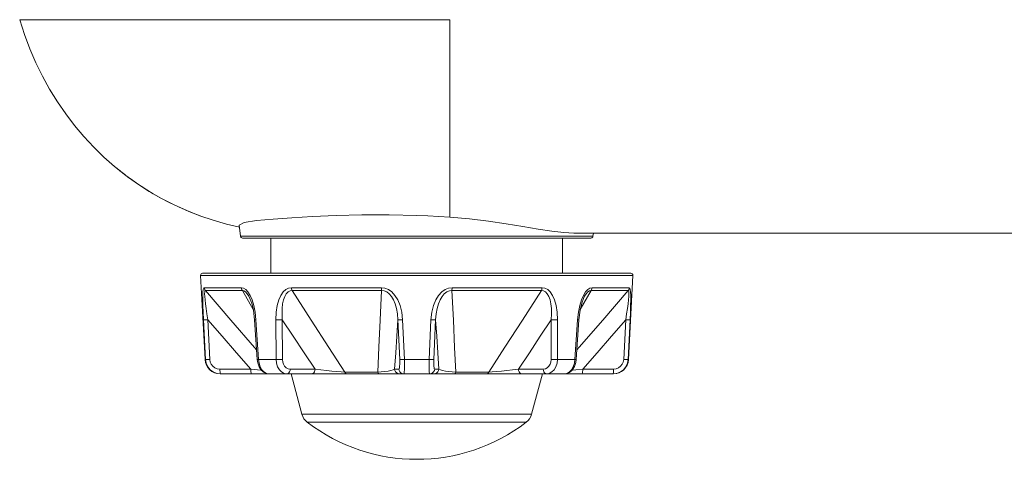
# Model space of a CAD drawing. Header units: millimetres. Extents: x 3925 to 5043, y -86 to 778.
# Tile 3 of 113: x 3977 to 4026, y 257 to 279. Entities that reach past the tile are written whole.
import ezdxf

# ---------------------------------------------------------------- set-up
doc = ezdxf.new("R2010")
doc.units = ezdxf.units.MM
doc.header["$LTSCALE"] = 46.255
doc.layers.add('H30-BOTTOM-CDXF_CONTINUOUS_LINE', color=7, linetype='CONTINUOUS')
doc.layers.add('RUBBER-FOOT-DXF_CONTINUOUS_LINE', color=7, linetype='CONTINUOUS')

msp = doc.modelspace()

# ---------------------------------------------------------------- linework, layer by layer
at = {"layer": 'H30-BOTTOM-CDXF_CONTINUOUS_LINE', "color": 7, "linetype": 'Continuous', "lineweight": 0}
for p, q in [((3977.0156, 278.877), (3977.2506, 278.1385)), ((3998.4063, 278.877), (3977.0156, 278.877)), ((3998.4063, 269.0528), (3998.4063, 278.877)), ((3977.2506, 278.1385), (3977.5165, 277.424)), ((3977.5165, 277.424), (3977.8135, 276.733)), ((3981.7362, 271.5732), (3982.0103, 271.3551)), ((3982.0004, 271.3572), (3982.1064, 271.2734)), ((3982.1044, 271.275), (3982.2368, 271.1726)), ((3982.2092, 271.1938), (3982.3553, 271.0831)), ((3982.3985, 271.051), (3982.2368, 271.1726)), ((3984.504, 269.7677), (3984.6904, 269.6723)), ((3985.9902, 269.1228), (3985.4268, 269.3403)), ((3987.9956, 268.1049), (3987.9269, 268.6642)), ((4004.573, 268.267), (4153.9063, 268.267)), ((4005.5171, 268.1049), (4005.537, 268.267)), ((4005.5171, 268.1049), (3987.9956, 268.1049)), ((4005.4179, 268.017), (3988.0948, 268.017))]:
    msp.add_line(p, q, dxfattribs=at)
for points in [[(3977.8134, 276.7332), (3978.1418, 276.0645), (3978.5011, 275.417)], [(3978.1417, 276.0648), (3978.5009, 275.4174), (3978.8893, 274.7924)], [(3978.889, 274.7928), (3979.3029, 274.1934), (3979.7413, 273.6189), (3980.2056, 273.0671), (3980.6942, 272.5405), (3981.2044, 272.0425), (3981.7355, 271.5738), (3982.2899, 271.1326), (3982.8648, 270.7213), (3983.4562, 270.3417), (3984.0625, 269.9935), (3984.6899, 269.6725)], [(3978.8893, 274.7924), (3979.3032, 274.193), (3979.7417, 273.6184), (3980.2061, 273.0666), (3980.6948, 272.54), (3981.205, 272.0419), (3981.7362, 271.5732)], [(3982.3553, 271.0831), (3982.551, 270.9395), (3982.8007, 270.7636)], [(3984.0281, 270.0081), (3983.6562, 270.2189), (3983.3298, 270.4165), (3983.0474, 270.5975), (3982.8027, 270.7622), (3982.5879, 270.913), (3982.3985, 271.051)], [(3985.4268, 269.3403), (3984.9085, 269.5658), (3984.4444, 269.7893), (3984.0281, 270.0081)], [(3984.6899, 269.6725), (3985.3235, 269.3859), (3985.972, 269.129), (3986.6302, 268.9045), (3987.3005, 268.7123), (3987.9392, 268.564)], [(3996.7563, 269.14), (3995.389, 269.1711), (3994.0313, 269.1677), (3992.7423, 269.136), (3991.5755, 269.0862), (3990.5471, 269.0275), (3989.6175, 268.9613), (3988.7972, 268.8847), (3988.1757, 268.7903), (3987.9269, 268.6642)], [(3998.4063, 269.0528), (3997.8596, 269.0878), (3997.309, 269.117), (3996.7563, 269.14)], [(4004.573, 268.267), (4004.066, 268.2927), (4003.4683, 268.363), (4002.7874, 268.4668), (4002.031, 268.592), (4001.2066, 268.7258), (4000.322, 268.8554), (3999.3852, 268.9686), (3998.4063, 269.0528)]]:
    msp.add_lwpolyline(points, dxfattribs=at)
for centre, start, end in [((3988.0948, 268.117), 187, 270), ((4005.4179, 268.117), 270, 353)]:
    msp.add_arc(centre, 0.1, start, end, dxfattribs=at)
at = {"layer": 'RUBBER-FOOT-DXF_CONTINUOUS_LINE', "color": 7, "linetype": 'Continuous', "lineweight": 0}
for p, q in [((3989.5063, 266.267), (3989.5063, 268.017)), ((4004.0063, 266.267), (4004.0063, 268.017)), ((3986.2311, 261.9778), (3986.0119, 266.1618)), ((3986.0119, 266.1618), (4007.5008, 266.1618)), ((3986.1117, 266.267), (4007.401, 266.267)), ((4007.2816, 261.9778), (4007.5008, 266.1618)), ((3986.1887, 265.5506), (3988.0427, 265.5506)), ((3986.246, 265.403), (3988.09, 265.403)), ((3988.09, 265.403), (3988.6279, 264.4657)), ((3995.0011, 265.5506), (3990.525, 265.5506)), ((3995.0106, 265.403), (3990.5588, 265.403)), ((3998.5021, 265.403), (4002.9539, 265.403)), ((3998.5116, 265.5506), (4002.9877, 265.5506)), ((4004.8845, 264.4652), (4005.4227, 265.403)), ((4005.4227, 265.403), (4007.2667, 265.403)), ((4005.47, 265.5506), (4007.324, 265.5506)), ((3988.409, 265.1254), (3988.4093, 265.1248)), ((4005.1037, 265.1254), (4005.1034, 265.1248)), ((4005.1034, 265.1248), (4005.1037, 265.1253)), ((3986.249, 261.9778), (3986.1511, 263.9548)), ((3986.3663, 263.9549), (3986.4644, 261.9778)), ((3988.7572, 263.9548), (3988.6957, 263.951)), ((3988.8295, 261.974), (3988.6957, 263.951)), ((3988.7572, 263.9548), (3988.8924, 261.9778)), ((3989.7573, 263.9548), (3989.7607, 261.9778)), ((3990.0727, 263.9548), (3990.0776, 261.9778)), ((3995.9096, 261.9778), (3995.8184, 263.955)), ((3996.1424, 261.9778), (3996.0492, 263.9548)), ((3997.3703, 261.9778), (3997.4635, 263.9548)), ((3997.6943, 263.9548), (3997.6031, 261.9778)), ((4003.4351, 261.9778), (4003.44, 263.955)), ((4003.7554, 263.9548), (4003.752, 261.9778)), ((4004.6203, 261.9778), (4004.7555, 263.9548)), ((4004.817, 263.951), (4004.6832, 261.974)), ((4004.7555, 263.9548), (4004.817, 263.951)), ((4007.0483, 261.9778), (4007.1464, 263.955)), ((4007.3616, 263.9548), (4007.2637, 261.9778)), ((3986.2311, 261.9778), (3986.2491, 261.9778)), ((3988.8924, 261.9778), (3988.8295, 261.974)), ((3988.8924, 261.9778), (3989.7607, 261.9778)), ((3996.1424, 261.9778), (3997.3703, 261.9778)), ((4003.752, 261.9778), (4004.6203, 261.9778)), ((4004.6203, 261.9778), (4004.6832, 261.974)), ((4007.2636, 261.9778), (4007.2816, 261.9778)), ((3988.5043, 261.504), (3986.9674, 261.504)), ((3990.4643, 261.504), (3991.6999, 261.504)), ((3995.6552, 261.504), (3995.8657, 261.504)), ((3997.8575, 261.504), (3997.647, 261.504)), ((4003.0484, 261.504), (4001.8127, 261.504)), ((4006.5453, 261.504), (4005.0083, 261.504)), ((3986.9801, 261.267), (4006.5326, 261.267)), ((3987.0013, 261.267), (3986.9912, 261.2785)), ((3990.5063, 261.267), (3991.0446, 259.2581)), ((3993.1791, 261.3563), (3994.8197, 261.3563)), ((4000.3336, 261.3563), (3998.693, 261.3563)), ((4003.0063, 261.267), (4002.4681, 259.2581)), ((4006.5114, 261.267), (4006.5215, 261.2785)), ((4002.4681, 259.2581), (3991.0446, 259.2581)), ((4002.1985, 258.8559), (3991.3142, 258.8559))]:
    msp.add_line(p, q, dxfattribs=at)
for points in [[(3986.1887, 265.5506), (3986.1626, 265.5294), (3986.1417, 265.4613), (3986.127, 265.3417), (3986.1189, 265.1668), (3986.1177, 264.9388), (3986.1229, 264.66), (3986.1341, 264.3318), (3986.1511, 263.9548)], [(3986.1887, 265.5506), (3986.197, 265.4979), (3986.2164, 265.4479), (3986.246, 265.403)], [(3986.3663, 263.9548), (3986.3217, 264.2501), (3986.2842, 264.5138), (3986.2538, 264.7463), (3986.2308, 264.9474), (3986.2158, 265.1154), (3986.2098, 265.2474), (3986.2133, 265.3395), (3986.2259, 265.3901), (3986.246, 265.403)], [(3988.7969, 262.4555), (3988.6842, 262.5841), (3987.5144, 263.9313), (3986.246, 265.403)], [(3988.0427, 265.5506), (3988.0497, 265.4976), (3988.0657, 265.4476), (3988.09, 265.403)], [(3988.0427, 265.5506), (3988.1461, 265.5294), (3988.2542, 265.4613), (3988.3632, 265.3417), (3988.4693, 265.1668)], [(3988.09, 265.403), (3988.1635, 265.3901), (3988.2446, 265.3394), (3988.3298, 265.2474), (3988.409, 265.1254)], [(3990.525, 265.5506), (3990.3848, 265.5294), (3990.2471, 265.4613), (3990.1173, 265.3417), (3989.9997, 265.1668), (3989.9008, 264.9388), (3989.8245, 264.66), (3989.775, 264.3318), (3989.7573, 263.9548)], [(3990.5588, 265.403), (3990.457, 265.3901), (3990.3579, 265.3394), (3990.2677, 265.2472), (3990.1915, 265.115), (3990.1315, 264.947), (3990.0887, 264.7461), (3990.0635, 264.5138), (3990.0574, 264.2503), (3990.0727, 263.9548)], [(3990.5588, 265.403), (3990.5414, 265.4476), (3990.53, 265.4976), (3990.525, 265.5506)], [(3993.1791, 261.3563), (3992.3802, 262.5841), (3991.5081, 263.9313), (3990.5588, 265.403)], [(3995.0106, 265.403), (3994.9368, 263.9346), (3994.8731, 262.5873), (3994.8197, 261.3563)], [(3995.0106, 265.403), (3995.0057, 265.4476), (3995.0025, 265.4974), (3995.0011, 265.5506)], [(3995.0011, 265.5506), (3995.1733, 265.5294), (3995.3472, 265.4613), (3995.516, 265.3417), (3995.6742, 265.1668), (3995.8129, 264.9389), (3995.926, 264.66), (3996.0073, 264.3318), (3996.0492, 263.9548)], [(3995.0106, 265.403), (3995.1346, 265.3901), (3995.262, 265.3394), (3995.3859, 265.2474), (3995.4998, 265.1154), (3995.5996, 264.9473), (3995.6833, 264.7462), (3995.7493, 264.5137), (3995.7955, 264.2501), (3995.8185, 263.9548)], [(3998.5116, 265.5506), (3998.3393, 265.5294), (3998.1655, 265.4613), (3997.9967, 265.3417), (3997.8385, 265.1668), (3997.6998, 264.9388), (3997.5867, 264.66), (3997.5054, 264.3318), (3997.4635, 263.9548)], [(3997.6942, 263.9548), (3997.7172, 264.2501), (3997.7634, 264.5138), (3997.8295, 264.7463), (3997.9132, 264.9474), (3998.013, 265.1154), (3998.1268, 265.2474), (3998.2509, 265.3395), (3998.3783, 265.3901), (3998.5021, 265.403)], [(3998.5116, 265.5506), (3998.5102, 265.4979), (3998.507, 265.4479), (3998.5021, 265.403)], [(3998.693, 261.3563), (3998.6398, 262.5841), (3998.5761, 263.9313), (3998.5021, 265.403)], [(4002.9539, 265.403), (4002.0068, 263.9347), (4001.1345, 262.5873), (4000.3336, 261.3563)], [(4002.9877, 265.5506), (4002.9827, 265.4976), (4002.9713, 265.4476), (4002.9539, 265.403)], [(4002.9539, 265.403), (4003.0558, 265.3901), (4003.1547, 265.3394), (4003.2449, 265.2473), (4003.3211, 265.1154), (4003.3811, 264.9473), (4003.424, 264.7462), (4003.4492, 264.5137), (4003.4553, 264.2501), (4003.4401, 263.955)], [(4002.9877, 265.5506), (4003.1279, 265.5294), (4003.2656, 265.4613), (4003.3954, 265.3417), (4003.513, 265.1668), (4003.6119, 264.9389), (4003.6881, 264.66), (4003.7377, 264.3318), (4003.7554, 263.9548)], [(4007.2667, 265.403), (4006.0012, 263.9347), (4004.8313, 262.5873), (4004.7158, 262.4555)], [(4005.47, 265.5506), (4005.3666, 265.5294), (4005.2584, 265.4613), (4005.1495, 265.3417), (4005.0433, 265.1668)], [(4005.1037, 265.1253), (4005.183, 265.2474), (4005.2682, 265.3395), (4005.3493, 265.3902), (4005.4227, 265.403)], [(4005.47, 265.5506), (4005.4631, 265.4979), (4005.4471, 265.4479), (4005.4227, 265.403)], [(4007.2667, 265.403), (4007.2868, 265.3901), (4007.2994, 265.3395), (4007.3029, 265.2474), (4007.2969, 265.1154), (4007.2819, 264.9473), (4007.2589, 264.7462), (4007.2285, 264.5137), (4007.191, 264.2501), (4007.1464, 263.955)], [(4007.324, 265.5506), (4007.3156, 265.4976), (4007.2962, 265.4476), (4007.2667, 265.403)], [(4007.324, 265.5506), (4007.3501, 265.5294), (4007.371, 265.4613), (4007.3857, 265.3417), (4007.3938, 265.1668), (4007.395, 264.9389), (4007.3898, 264.66), (4007.3786, 264.3318), (4007.3616, 263.9548)], [(3988.409, 265.1254), (3988.4653, 265.0128), (3988.5495, 264.7864), (3988.6355, 264.4347), (3988.6957, 263.951)], [(3988.4693, 265.1668), (3988.5666, 264.9389), (3988.6502, 264.66), (3988.7156, 264.3318), (3988.7573, 263.9548)], [(4005.0433, 265.1668), (4004.9461, 264.9388), (4004.8625, 264.66), (4004.797, 264.3318), (4004.7554, 263.9548)], [(4004.817, 263.951), (4004.8779, 264.4381), (4004.9637, 264.7881), (4005.0478, 265.0136), (4005.1037, 265.1254)], [(3986.1511, 263.9548), (3986.1712, 263.952), (3986.2178, 263.951), (3986.2854, 263.952), (3986.3664, 263.9548)], [(3986.3663, 263.9549), (3987.0759, 263.1365), (3987.7915, 262.3158), (3988.5043, 261.504)], [(3990.0727, 263.9548), (3989.9972, 263.952), (3989.9131, 263.951), (3989.8299, 263.952), (3989.7573, 263.9548)], [(3990.0727, 263.9548), (3990.6126, 263.1365), (3991.1573, 262.3157), (3991.6999, 261.504)], [(3995.6552, 261.504), (3995.7099, 262.3158), (3995.7645, 263.1364), (3995.8184, 263.955)], [(3995.8185, 263.9548), (3995.8443, 263.952), (3995.8957, 263.951), (3995.9667, 263.952), (3996.0492, 263.9548)], [(3997.4635, 263.9548), (3997.546, 263.952), (3997.617, 263.951), (3997.6684, 263.952), (3997.6942, 263.9548)], [(3997.6943, 263.9548), (3997.7482, 263.1365), (3997.8028, 262.3157), (3997.8575, 261.504)], [(4001.8127, 261.504), (4002.3555, 262.3158), (4002.9001, 263.1364), (4003.44, 263.955)], [(4003.7554, 263.9548), (4003.6828, 263.952), (4003.5997, 263.951), (4003.5155, 263.952), (4003.44, 263.9548)], [(4005.0083, 261.504), (4005.7212, 262.3158), (4006.4368, 263.1364), (4007.1464, 263.955)], [(4007.3616, 263.9548), (4007.3415, 263.952), (4007.2949, 263.951), (4007.2273, 263.952), (4007.1463, 263.9548)], [(3986.249, 261.9778), (3986.2687, 261.9749), (3986.3152, 261.9739), (3986.383, 261.9749), (3986.4645, 261.9778)], [(3987.0013, 261.267), (3986.8115, 261.2911), (3986.6348, 261.3615), (3986.4809, 261.4742), (3986.3612, 261.6208), (3986.2822, 261.7927), (3986.2491, 261.9778)], [(3986.9674, 261.504), (3986.8395, 261.5203), (3986.7212, 261.5674), (3986.6183, 261.6429), (3986.5387, 261.7406), (3986.4863, 261.855), (3986.4644, 261.9778)], [(3988.8295, 261.974), (3988.8512, 261.821), (3988.9184, 261.6214), (3989.0276, 261.4516), (3989.1666, 261.3339), (3989.3183, 261.2753), (3989.4032, 261.267)], [(3988.8924, 261.9778), (3988.919, 261.7918), (3988.9752, 261.62), (3989.0572, 261.4738), (3989.1606, 261.3615), (3989.2781, 261.2912), (3989.4036, 261.267)], [(3989.7607, 261.9778), (3989.7814, 261.7918), (3989.8372, 261.62), (3989.9243, 261.4738), (3990.038, 261.3615), (3990.17, 261.2912), (3990.3133, 261.267)], [(3990.0777, 261.9778), (3990.0016, 261.9749), (3989.917, 261.9739), (3989.8334, 261.9749), (3989.7607, 261.9778)], [(3990.0776, 261.9778), (3990.0907, 261.8545), (3990.1285, 261.7406), (3990.1888, 261.643), (3990.2681, 261.5678), (3990.3619, 261.5203), (3990.4643, 261.504)], [(3995.8657, 261.504), (3995.8824, 261.5203), (3995.8962, 261.5678), (3995.9062, 261.6431), (3995.912, 261.7407), (3995.9131, 261.8546), (3995.9096, 261.9778)], [(3995.9096, 261.9778), (3995.9357, 261.9749), (3995.9875, 261.9739), (3996.0592, 261.9749), (3996.1424, 261.9778)], [(3996.1131, 261.267), (3996.1257, 261.2911), (3996.1359, 261.3615), (3996.1432, 261.4742), (3996.1469, 261.6208), (3996.1466, 261.7927), (3996.1424, 261.9778)], [(3997.3996, 261.267), (3997.387, 261.2911), (3997.3768, 261.3615), (3997.3695, 261.4742), (3997.3658, 261.6208), (3997.3661, 261.7927), (3997.3703, 261.9778)], [(3997.3703, 261.9778), (3997.4535, 261.9749), (3997.5251, 261.9739), (3997.577, 261.9749), (3997.6031, 261.9778)], [(3997.647, 261.504), (3997.6303, 261.5203), (3997.6166, 261.5674), (3997.6065, 261.6429), (3997.6007, 261.7406), (3997.5996, 261.855), (3997.6031, 261.9778)], [(4003.4351, 261.9778), (4003.4219, 261.8541), (4003.3839, 261.7398), (4003.3236, 261.6426), (4003.244, 261.5674), (4003.1509, 261.5203), (4003.0484, 261.504)], [(4003.752, 261.9778), (4003.7313, 261.7918), (4003.6755, 261.62), (4003.5884, 261.4738), (4003.4747, 261.3615), (4003.3427, 261.2912), (4003.1994, 261.267)], [(4003.752, 261.9778), (4003.6793, 261.9749), (4003.5958, 261.9739), (4003.5111, 261.9749), (4003.435, 261.9778)], [(4004.1091, 261.267), (4004.2344, 261.2911), (4004.3521, 261.3615), (4004.4557, 261.4742), (4004.5378, 261.6208), (4004.5939, 261.7927), (4004.6203, 261.9778)], [(4004.1095, 261.267), (4004.1998, 261.2764), (4004.3509, 261.3368), (4004.489, 261.4562), (4004.5968, 261.6269), (4004.6627, 261.8266), (4004.6832, 261.974)], [(4007.2636, 261.9778), (4007.2302, 261.7918), (4007.151, 261.62), (4007.0314, 261.4738), (4006.8779, 261.3615), (4006.7015, 261.2912), (4006.5114, 261.267)], [(4007.0483, 261.9778), (4007.0261, 261.8541), (4006.9735, 261.7398), (4006.894, 261.6426), (4006.7915, 261.5674), (4006.6736, 261.5203), (4006.5453, 261.504)], [(4007.2637, 261.9778), (4007.244, 261.9749), (4007.1975, 261.9739), (4007.1297, 261.9749), (4007.0482, 261.9778)], [(3986.9912, 261.2785), (3986.9819, 261.3117), (3986.9745, 261.3638), (3986.9695, 261.4299), (3986.9674, 261.504)], [(3989.0376, 261.4432), (3988.8446, 261.4654), (3988.5043, 261.504)], [(3988.5383, 261.267), (3988.5281, 261.2785), (3988.5189, 261.3117), (3988.5115, 261.3638), (3988.5065, 261.4299), (3988.5044, 261.504)], [(3990.4643, 261.504), (3990.455, 261.4299), (3990.4328, 261.3638), (3990.3996, 261.3117), (3990.3585, 261.2785), (3990.3133, 261.267)], [(3991.7, 261.504), (3991.6907, 261.4299), (3991.6685, 261.3638), (3991.6353, 261.3117), (3991.5943, 261.2785), (3991.549, 261.267)], [(3991.7, 261.504), (3991.9921, 261.4654), (3992.2751, 261.4323), (3992.5415, 261.4048), (3992.7852, 261.3829), (3992.9998, 261.3667), (3993.1791, 261.3563)], [(3994.8197, 261.3563), (3994.9943, 261.3667), (3995.1669, 261.3829), (3995.3281, 261.4048), (3995.4694, 261.4323), (3995.5822, 261.4654), (3995.6552, 261.504)], [(3995.6552, 261.504), (3995.6704, 261.4299), (3995.7068, 261.3638), (3995.7612, 261.3117), (3995.8284, 261.2785), (3995.9025, 261.267)], [(3995.8657, 261.504), (3995.8809, 261.4299), (3995.9174, 261.3638), (3995.9717, 261.3117), (3996.039, 261.2785), (3996.1131, 261.267)], [(3997.3996, 261.267), (3997.4737, 261.2785), (3997.541, 261.3117), (3997.5953, 261.3638), (3997.6318, 261.4299), (3997.647, 261.504)], [(3997.6102, 261.267), (3997.6842, 261.2785), (3997.7515, 261.3117), (3997.8059, 261.3638), (3997.8423, 261.4299), (3997.8575, 261.504)], [(3998.693, 261.3563), (3998.5184, 261.3667), (3998.3459, 261.3829), (3998.1847, 261.4048), (3998.0433, 261.4323), (3997.9305, 261.4654), (3997.8575, 261.504)], [(4001.8127, 261.504), (4001.5206, 261.4654), (4001.2375, 261.4323), (4000.971, 261.4048), (4000.7274, 261.3829), (4000.5129, 261.3667), (4000.3336, 261.3563)], [(4001.9636, 261.267), (4001.9184, 261.2785), (4001.8774, 261.3117), (4001.8442, 261.3638), (4001.822, 261.4299), (4001.8127, 261.504)], [(4003.1994, 261.267), (4003.1542, 261.2785), (4003.1131, 261.3117), (4003.0799, 261.3638), (4003.0577, 261.4299), (4003.0484, 261.504)], [(4005.0083, 261.504), (4004.6682, 261.4654), (4004.4738, 261.443)], [(4004.9744, 261.267), (4004.9846, 261.2785), (4004.9938, 261.3117), (4005.0012, 261.3638), (4005.0062, 261.4299), (4005.0083, 261.504)], [(4006.5215, 261.2785), (4006.5308, 261.3117), (4006.5382, 261.3638), (4006.5432, 261.4299), (4006.5453, 261.504)], [(3993.1791, 261.3563), (3993.2058, 261.3083), (3993.2379, 261.2777), (3993.2735, 261.267)], [(3994.8197, 261.3563), (3994.8341, 261.3082), (3994.8516, 261.2775), (3994.8708, 261.267)], [(3998.6419, 261.267), (3998.6611, 261.2775), (3998.6786, 261.3082), (3998.693, 261.3563)], [(4000.2392, 261.267), (4000.2742, 261.2773), (4000.3066, 261.3078), (4000.3336, 261.3563)]]:
    msp.add_lwpolyline(points, dxfattribs=at)
for centre, radius, start, end in [((3986.1117, 266.167), 0.1, 90, 183), ((4007.401, 266.167), 0.1, 357, 90), ((3986.9801, 262.017), 0.75, 183, 270), ((4006.5326, 262.017), 0.75, 270, 357), ((3991.7691, 259.4522), 0.75, 195, 232.66025), ((4001.7436, 259.4522), 0.75, 307.33975, 345), ((3996.7563, 265.9895), 8.9725, 232.66025, 307.33975)]:
    msp.add_arc(centre, radius, start, end, dxfattribs=at)

doc.saveas('drawing.dxf')
